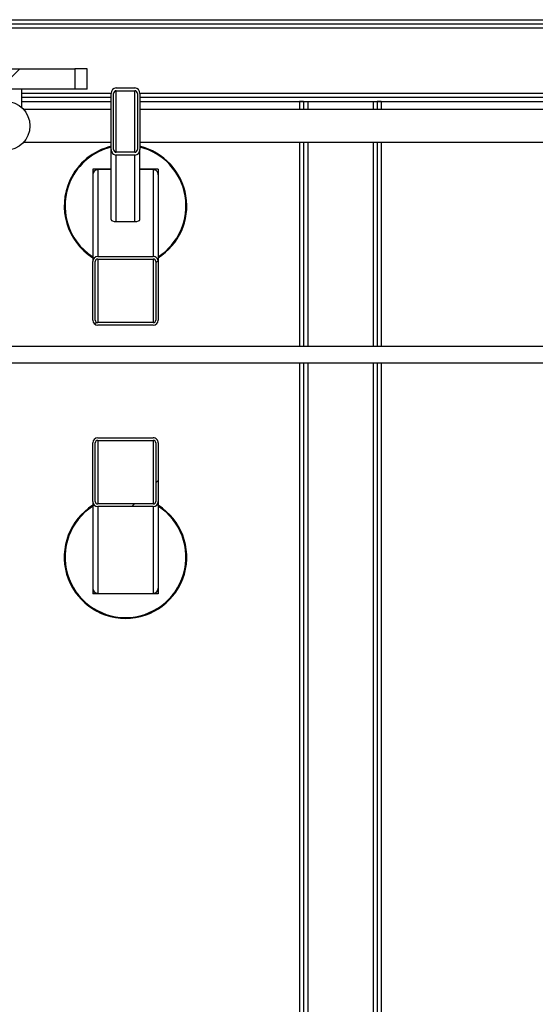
# Model space of a CAD drawing. Header units: millimetres. Extents: x 0 to 841, y 0 to 594.
# Tile 77 of 190: x 408 to 429, y 352 to 392. Entities that reach past the tile are written whole.
import ezdxf

# ---------------------------------------------------------------- set-up
doc = ezdxf.new("R2010")
doc.units = ezdxf.units.MM
doc.layers.add('TRAIT-FINS', color=9, linetype='Continuous')
doc.layers.add('TRAIT-FORT', color=4, linetype='Continuous', lineweight=25)

msp = doc.modelspace()

# ---------------------------------------------------------------- hatches: boundary and pattern name
at = {"layer": 'TRAIT-FINS'}
h = msp.add_hatch(dxfattribs=at)
h.set_pattern_fill('ANSI31', color=9, style=0)
h.paths.add_polyline_path([(404.343, 388.966), (410.006, 388.966), (410.006, 389.8), (404.343, 389.8)], flags=0)
h = msp.add_hatch(dxfattribs=at)
h.set_pattern_fill('ANSI31', color=9, angle=3e-322, style=0)
edge = h.paths.add_edge_path(flags=0)
edge.add_line((411.491, 388.781), (411.491, 386.508))
edge.add_ellipse((411.691, 386.508), major_axis=(0, 0.235), ratio=0.850615, start_angle=90, end_angle=180)
edge.add_line((411.691, 386.273), (412.458, 386.273))
edge.add_ellipse((412.458, 386.508), major_axis=(0, 0.235), ratio=0.850615, start_angle=180, end_angle=270)
edge.add_line((412.658, 386.508), (412.658, 388.781))
edge.add_ellipse((412.458, 388.781), major_axis=(0, 0.235), ratio=0.850615, start_angle=270, end_angle=360)
edge.add_line((412.458, 389.016), (411.691, 389.016))
edge.add_ellipse((411.691, 388.781), major_axis=(0, 0.235), ratio=0.850615, start_angle=360, end_angle=450)
edge = h.paths.add_edge_path(flags=0)
edge.add_line((411.691, 388.899), (412.458, 388.899))
edge.add_ellipse((412.458, 388.781), major_axis=(0, 0.118), ratio=0.850615, start_angle=-90, end_angle=0, ccw=False)
edge.add_line((412.558, 388.781), (412.558, 386.508))
edge.add_ellipse((412.458, 386.508), major_axis=(0, 0.118), ratio=0.850615, start_angle=180, end_angle=270, ccw=False)
edge.add_line((412.458, 386.391), (411.691, 386.391))
edge.add_ellipse((411.691, 386.508), major_axis=(0, 0.118), ratio=0.850615, start_angle=90, end_angle=180, ccw=False)
edge.add_line((411.591, 386.508), (411.591, 388.781))
edge.add_ellipse((411.691, 388.781), major_axis=(0, 0.118), ratio=0.850615, start_angle=0, end_angle=90, ccw=False)
h = msp.add_hatch(dxfattribs=at)
h.set_pattern_fill('ANSI31', color=9, angle=3e-322, style=0)
edge = h.paths.add_edge_path(flags=0)
edge.add_line((410.741, 381.925), (410.741, 379.542))
edge.add_ellipse((410.941, 379.542), major_axis=(0, -0.21), ratio=0.951057, start_angle=270, end_angle=360)
edge.add_line((410.941, 379.332), (413.208, 379.332))
edge.add_ellipse((413.208, 379.542), major_axis=(0, -0.21), ratio=0.951057, start_angle=360, end_angle=450)
edge.add_line((413.408, 379.542), (413.408, 381.925))
edge.add_ellipse((413.208, 381.925), major_axis=(0, -0.21), ratio=0.951057, start_angle=90, end_angle=180)
edge.add_line((413.208, 382.136), (410.941, 382.136))
edge.add_ellipse((410.941, 381.925), major_axis=(0, -0.21), ratio=0.951057, start_angle=180, end_angle=270)
edge = h.paths.add_edge_path(flags=0)
edge.add_line((410.941, 382.03), (413.208, 382.03))
edge.add_ellipse((413.208, 381.925), major_axis=(0, -0.105), ratio=0.951057, start_angle=90, end_angle=180, ccw=False)
edge.add_line((413.308, 381.925), (413.308, 379.542))
edge.add_ellipse((413.208, 379.542), major_axis=(0, -0.105), ratio=0.951057, start_angle=0, end_angle=90, ccw=False)
edge.add_line((413.208, 379.437), (410.941, 379.437))
edge.add_ellipse((410.941, 379.542), major_axis=(0, -0.105), ratio=0.951057, start_angle=270, end_angle=360, ccw=False)
edge.add_line((410.841, 379.542), (410.841, 381.925))
edge.add_ellipse((410.941, 381.925), major_axis=(0, -0.105), ratio=0.951057, start_angle=180, end_angle=270, ccw=False)
h = msp.add_hatch(dxfattribs=at)
h.set_pattern_fill('ANSI31', color=9, angle=3e-322, style=0)
edge = h.paths.add_edge_path(flags=0)
edge.add_ellipse((413.208, 374.524), major_axis=(0, -0.21), ratio=0.951057, start_angle=90, end_angle=180)
edge.add_line((413.208, 374.734), (410.941, 374.734))
edge.add_ellipse((410.941, 374.524), major_axis=(0, -0.21), ratio=0.951057, start_angle=180, end_angle=270)
edge.add_line((410.741, 374.524), (410.741, 372.141))
edge.add_ellipse((410.941, 372.141), major_axis=(0, -0.21), ratio=0.951057, start_angle=270, end_angle=360)
edge.add_line((410.941, 371.93), (413.208, 371.93))
edge.add_ellipse((413.208, 372.141), major_axis=(0, -0.21), ratio=0.951057, start_angle=0, end_angle=90)
edge.add_line((413.408, 372.141), (413.408, 374.524))
edge = h.paths.add_edge_path(flags=0)
edge.add_ellipse((410.941, 374.524), major_axis=(0, -0.105), ratio=0.951057, start_angle=180, end_angle=270, ccw=False)
edge.add_line((410.941, 374.629), (413.208, 374.629))
edge.add_ellipse((413.208, 374.524), major_axis=(0, -0.105), ratio=0.951057, start_angle=90, end_angle=180, ccw=False)
edge.add_line((413.308, 374.524), (413.308, 372.141))
edge.add_ellipse((413.208, 372.141), major_axis=(0, -0.105), ratio=0.951057, start_angle=0, end_angle=90, ccw=False)
edge.add_line((413.208, 372.036), (410.941, 372.036))
edge.add_ellipse((410.941, 372.141), major_axis=(0, -0.105), ratio=0.951057, start_angle=-90, end_angle=0, ccw=False)
edge.add_line((410.841, 372.141), (410.841, 374.524))

# ---------------------------------------------------------------- linework, layer by layer
at = {"layer": 'TRAIT-FORT', "color": 4, "linetype": 'Continuous', "lineweight": 25}
for p, q in [((329.547, 391.8), (535.841, 391.8)), ((329.547, 391.633), (535.841, 391.633)), ((329.547, 391.466), (535.841, 391.466)), ((404.343, 389.8), (410.006, 389.8)), ((410.006, 389.8), (410.006, 388.966)), ((410.508, 389.8), (410.006, 389.8)), ((410.508, 388.966), (410.508, 389.8)), ((411.691, 389.016), (412.458, 389.016)), ((410.006, 388.966), (404.343, 388.966)), ((407.841, 388.212), (407.841, 388.966)), ((407.841, 388.8), (411.491, 388.8)), ((407.841, 388.633), (411.491, 388.633)), ((410.508, 388.966), (410.006, 388.966)), ((411.491, 386.508), (411.491, 388.781)), ((411.591, 386.508), (411.591, 388.781)), ((411.691, 388.899), (412.458, 388.899)), ((411.691, 386.391), (411.691, 388.899)), ((412.458, 386.391), (412.458, 388.899)), ((412.558, 388.781), (412.558, 386.508)), ((412.657, 388.8), (434.491, 388.8)), ((412.658, 388.781), (412.658, 386.508)), ((412.658, 388.633), (434.491, 388.633)), ((407.841, 388.466), (411.491, 388.466)), ((412.658, 388.466), (434.491, 388.466)), ((419.174, 388.466), (419.174, 388.133)), ((419.341, 388.466), (419.174, 388.466)), ((419.341, 388.466), (419.341, 388.133)), ((419.508, 388.466), (419.508, 388.133)), ((422.174, 388.466), (422.174, 388.133)), ((422.341, 388.466), (422.341, 388.133)), ((422.508, 388.466), (422.341, 388.466)), ((422.508, 388.466), (422.508, 388.133)), ((411.491, 388.133), (407.92, 388.133)), ((434.491, 388.133), (412.658, 388.133)), ((407.92, 386.8), (411.491, 386.8)), ((412.658, 386.8), (434.491, 386.8)), ((419.174, 386.8), (419.174, 378.466)), ((419.341, 386.8), (419.341, 378.466)), ((419.508, 386.8), (419.508, 378.466)), ((422.174, 386.8), (422.174, 378.466)), ((422.341, 386.8), (422.341, 378.466)), ((422.508, 386.8), (422.508, 378.466)), ((411.491, 383.642), (411.491, 386.508)), ((412.458, 386.391), (411.691, 386.391)), ((412.458, 386.273), (411.691, 386.273)), ((411.691, 383.561), (411.691, 386.273)), ((412.458, 383.561), (412.458, 386.273)), ((412.658, 383.642), (412.658, 386.508)), ((411.491, 385.7), (410.741, 385.7)), ((410.741, 385.7), (410.741, 385.47)), ((410.741, 385.47), (410.741, 381.925)), ((411.491, 385.68), (410.941, 385.68)), ((410.941, 385.68), (410.941, 382.136)), ((413.408, 385.7), (412.658, 385.7)), ((413.208, 385.68), (412.658, 385.68)), ((413.208, 385.68), (413.208, 382.136)), ((413.408, 385.7), (413.408, 385.47)), ((413.408, 385.47), (413.408, 381.925)), ((411.691, 383.561), (412.458, 383.561)), ((410.741, 379.542), (410.741, 381.925)), ((410.841, 379.542), (410.841, 381.925)), ((410.941, 382.136), (413.208, 382.136)), ((410.941, 382.03), (413.208, 382.03)), ((410.941, 382.03), (410.941, 379.437)), ((413.208, 382.03), (413.208, 379.437)), ((413.308, 381.925), (413.308, 379.542)), ((413.408, 381.925), (413.408, 379.542)), ((413.208, 379.437), (410.941, 379.437)), ((413.208, 379.332), (410.941, 379.332)), ((449.841, 378.466), (392.841, 378.466)), ((392.841, 377.8), (449.841, 377.8)), ((419.174, 377.8), (419.174, 298.496)), ((419.341, 377.8), (419.341, 298.496)), ((419.508, 377.8), (419.508, 298.496)), ((422.174, 377.8), (422.174, 298.496)), ((422.341, 377.8), (422.341, 298.496)), ((422.508, 377.8), (422.508, 298.496)), ((410.941, 374.734), (413.208, 374.734)), ((410.941, 374.629), (413.208, 374.629)), ((410.941, 374.629), (410.941, 372.036)), ((413.208, 374.629), (413.208, 372.036)), ((410.741, 372.141), (410.741, 374.524)), ((410.841, 372.141), (410.841, 374.524)), ((413.308, 374.524), (413.308, 372.141)), ((413.408, 374.524), (413.408, 372.141)), ((410.741, 372.141), (410.741, 368.596)), ((413.408, 372.141), (413.408, 368.596)), ((413.208, 372.036), (410.941, 372.036)), ((413.208, 371.93), (410.941, 371.93)), ((410.941, 371.93), (410.941, 368.386)), ((413.208, 371.93), (413.208, 368.386)), ((410.741, 368.596), (410.741, 368.366)), ((413.408, 368.596), (413.408, 368.366)), ((413.408, 368.366), (410.741, 368.366)), ((410.941, 368.386), (413.208, 368.386))]:
    msp.add_line(p, q, dxfattribs=at)
msp.add_circle((407.174, 387.466), 1, dxfattribs=at)
for centre, radius, start, end in [((412.074, 384.2), 2.5, 103.4934, 155.3258), ((412.074, 384.2), 2.467, 103.6793, 155.3258), ((412.074, 384.2), 2.5, 302.231, 76.5066), ((412.074, 384.2), 2.467, 302.7204, 76.3207), ((412.074, 384.2), 2.5, 155.3258, 237.769), ((412.074, 384.2), 2.467, 155.3258, 237.2796), ((412.074, 369.866), 2.5, 122.231, 57.769), ((412.074, 369.866), 2.467, 122.7204, 57.2796)]:
    msp.add_arc(centre, radius, start, end, dxfattribs=at)
for centre, major_axis, ratio, start_param, end_param in [((411.691, 388.781), (0, 0.235), 0.850615, 0, 1.570796), ((412.458, 388.781), (0, 0.235), 0.850615, 4.712389, 6.283185), ((411.691, 388.781), (0, 0.118), 0.850615, 0, 1.570796), ((412.458, 388.781), (0, 0.118), 0.850615, 4.712389, 6.283185), ((411.691, 386.508), (0, 0.235), 0.850615, 1.570796, 3.141593), ((411.691, 386.508), (0, 0.118), 0.850615, 1.570796, 3.141593), ((412.458, 386.508), (0, 0.235), 0.850615, 3.141593, 4.712389), ((412.458, 386.508), (0, 0.118), 0.850615, 3.141593, 4.712389), ((410.941, 385.47), (0, -0.21), 0.951057, 3.141593, 4.712389), ((413.208, 385.47), (0, -0.21), 0.951057, 1.570796, 3.141593), ((411.691, 383.642), (0.2, 0), 0.40505, 3.141593, 4.712389), ((412.458, 383.642), (0.2, 0), 0.40505, 4.712389, 6.283185), ((410.941, 381.925), (0, -0.21), 0.951057, 3.141593, 4.712389), ((410.941, 381.925), (0, -0.105), 0.951057, 3.141593, 4.712389), ((413.208, 381.925), (0, -0.21), 0.951057, 1.570796, 3.141593), ((413.208, 381.925), (0, -0.105), 0.951057, 1.570796, 3.141593), ((410.941, 379.542), (0, -0.21), 0.951057, 4.712389, 6.283185), ((410.941, 379.542), (0, -0.105), 0.951057, 4.712389, 6.283185), ((413.208, 379.542), (0, -0.21), 0.951057, 0, 1.570796), ((413.208, 379.542), (0, -0.105), 0.951057, 0, 1.570796), ((410.941, 374.524), (0, -0.21), 0.951057, 3.141593, 4.712389), ((410.941, 374.524), (0, -0.105), 0.951057, 3.141593, 4.712389), ((413.208, 374.524), (0, -0.21), 0.951057, 1.570796, 3.141593), ((413.208, 374.524), (0, -0.105), 0.951057, 1.570796, 3.141593), ((410.941, 372.141), (0, -0.21), 0.951057, 4.712389, 6.283185), ((410.941, 372.141), (0, -0.105), 0.951057, 4.712389, 6.283185), ((413.208, 372.141), (0, -0.21), 0.951057, 0, 1.570796), ((413.208, 372.141), (0, -0.105), 0.951057, 0, 1.570796), ((410.941, 368.596), (0, -0.21), 0.951057, 4.712389, 6.283185), ((413.208, 368.596), (0, -0.21), 0.951057, 0, 1.570796)]:
    msp.add_ellipse(centre, major_axis=major_axis, ratio=ratio, start_param=start_param, end_param=end_param, dxfattribs=at)

doc.saveas('drawing.dxf')
